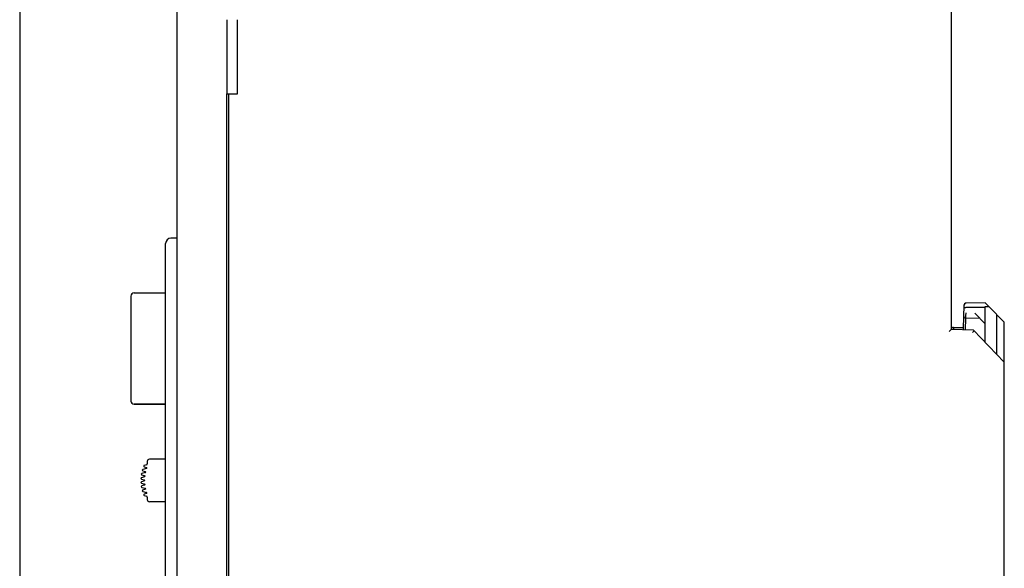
# Model space of a CAD drawing. Header units: millimetres. Extents: x -234 to 606, y -89 to 427.
# Tile 6 of 21: x -99 to -6, y 143 to 195. Entities that reach past the tile are written whole.
import ezdxf

# ---------------------------------------------------------------- set-up
doc = ezdxf.new("R2010")
doc.units = ezdxf.units.MM
doc.header["$LTSCALE"] = 23.1
doc.header["$PDMODE"] = 3
doc.header["$PDSIZE"] = 8
doc.layers.get('0').update_dxf_attribs({"linetype": 'CONTINUOUS'})
doc.layers.get('Defpoints').update_dxf_attribs({"linetype": 'CONTINUOUS'})
for name, color, linetype in [('06_ALL_SURFS', 7, 'CONTINUOUS'), ('20_ALL_FEATURES', 7, 'CONTINUOUS'), ('51__DRAFT_DIMS', 7, 'CONTINUOUS')]:
    doc.layers.add(name, color=color, linetype=linetype)
doc.styles.get("Standard").update_dxf_attribs({"font": 'simfang.ttf'})
doc.dimstyles.new('DIMSTYLE_3', dxfattribs={"dimtxt": 3, "dimasz": 3, "dimexe": 2.5, "dimexo": 0.5, "dimgap": 0.75, "dimtad": 1, "dimdec": 1, "dimdsep": 46, "dimtxsty": 'STANDARD', "dimblk": '_FILLED', "dimblk1": '_FILLED', "dimblk2": '_FILLED', "dimcen": 0.09, "dimclrt": 3, "dimazin": 2, "dimtp": 0.3, "dimtm": 0.3, "dimtfac": 1, "dimtdec": 1, "dimtofl": 0, "dimtmove": 0, "dimatfit": 3, "dimldrblk": '_FILLED', "dimfxl": 1, "dimtolj": 1, "dimarcsym": 0})

# ---------------------------------------------------------------- blocks, each defined once
blk = doc.blocks.new('_FILLED')
at = {"color": 0, "linetype": 'ByBlock'}
blk.add_solid([(0, 0), (-1, 0.167), (-1, -0.167)], dxfattribs=at)
blk = doc.blocks.new('*D3')
at = {"layer": '51__DRAFT_DIMS', "color": 0, "lineweight": -2}
for p, q in [((-99.286, 243.154), (-99.286, 91.694)), ((-6.418, 111.142), (-6.418, 91.694)), ((-96.286, 94.194), (-9.418, 94.194))]:
    blk.add_line(p, q, dxfattribs=at)
at = {"layer": 'Defpoints', "color": 0}
for p in [(-99.286, 243.654), (-6.418, 111.642), (-6.418, 94.194)]:
    blk.add_point(p, dxfattribs=at)
at = {"layer": '51__DRAFT_DIMS', "color": 0, "linetype": 'ByBlock', "lineweight": -2, "xscale": 3, "yscale": 3, "zscale": 3, "rotation": 180}
blk.add_blockref('_FILLED', (-99.286, 94.194), dxfattribs=at)
at = {"layer": '51__DRAFT_DIMS', "color": 0, "linetype": 'ByBlock', "lineweight": -2, "xscale": 3, "yscale": 3, "zscale": 3}
blk.add_blockref('_FILLED', (-6.418, 94.194), dxfattribs=at)
at = {"layer": '51__DRAFT_DIMS', "color": 3, "insert": (-52.913, 98.944), "char_height": 3, "attachment_point": 2, "line_spacing_factor": 0.9}
blk.add_mtext('\\A1;92.9', dxfattribs=at)

msp = doc.modelspace()

# ---------------------------------------------------------------- linework, layer by layer
at = {"layer": '06_ALL_SURFS', "color": 7}
for p, q in [((-84.418, 115.127), (-84.418, 268.104)), ((-11.418, 201.323), (-11.418, 165.923)), ((-78.756, 188.123), (-78.756, 195.123)), ((-79.756, 121.329), (-79.756, 188.123)), ((-79.756, 188.123), (-78.756, 188.123)), ((-79.556, 121.329), (-79.556, 188.123)), ((-85.518, 125.024), (-85.518, 174.024)), ((-88.795, 169.073), (-88.795, 159.173)), ((-88.495, 169.373), (-85.518, 169.373)), ((-10.228, 168.203), (-10.305, 166.014)), ((-10.228, 168.215), (-10.228, 168.203)), ((-8.227, 168.428), (-10.032, 168.396)), ((-8.227, 168.428), (-7.876, 168.077)), ((-8.218, 167.993), (-10.039, 167.988)), ((-8.218, 166.46), (-9.186, 167.462)), ((-8.218, 168.072), (-7.876, 168.078)), ((-7.876, 168.078), (-6.418, 166.619)), ((-7.117, 163.559), (-7.117, 167.318)), ((-10.073, 166.997), (-10.113, 165.877)), ((-8.683, 166.942), (-10.071, 166.998)), ((-6.418, 111.51), (-6.418, 166.619)), ((-11.418, 165.923), (-11.618, 165.73)), ((-11.445, 165.897), (-11.46, 165.882)), ((-11.425, 165.916), (-11.433, 165.908)), ((-11.418, 165.923), (-11.42, 165.921)), ((-9.329, 165.85), (-11.418, 165.923)), ((-11.218, 166.116), (-10.301, 166.116)), ((-6.418, 162.835), (-9.329, 165.85)), ((-85.518, 158.873), (-88.495, 158.873)), ((-88.495, 158.873), (-85.518, 158.872)), ((-87.256, 153.489), (-87.256, 153.261)), ((-85.518, 153.689), (-87.056, 153.689)), ((-87.438, 152.424), (-87.76, 152.339)), ((-87.674, 152.592), (-87.436, 152.52)), ((-87.323, 152.816), (-87.671, 152.727)), ((-87.538, 152.979), (-87.321, 152.912)), ((-87.332, 153.164), (-87.534, 153.114)), ((-87.805, 151.816), (-87.526, 151.737)), ((-87.526, 151.641), (-87.805, 151.563)), ((-87.504, 152.032), (-87.804, 151.951)), ((-87.804, 151.428), (-87.504, 151.346)), ((-87.762, 152.204), (-87.503, 152.129)), ((-87.503, 151.25), (-87.762, 151.175)), ((-87.76, 151.04), (-87.438, 150.954)), ((-87.436, 150.858), (-87.674, 150.787)), ((-87.671, 150.652), (-87.323, 150.563)), ((-87.321, 150.467), (-87.538, 150.399)), ((-87.534, 150.264), (-87.332, 150.214)), ((-87.256, 150.117), (-87.256, 149.889)), ((-85.518, 149.689), (-87.056, 149.689))]:
    msp.add_line(p, q, dxfattribs=at)
for points in [[(-10.032, 168.396), (-10.038, 168.396), (-10.045, 168.396), (-10.053, 168.395), (-10.061, 168.393), (-10.068, 168.392), (-10.076, 168.39), (-10.084, 168.388), (-10.092, 168.385), (-10.099, 168.382), (-10.107, 168.379), (-10.114, 168.375), (-10.122, 168.371), (-10.129, 168.367), (-10.136, 168.362), (-10.143, 168.357), (-10.15, 168.352), (-10.157, 168.346), (-10.163, 168.34), (-10.169, 168.334), (-10.175, 168.328), (-10.181, 168.322), (-10.186, 168.315), (-10.192, 168.308), (-10.196, 168.301), (-10.201, 168.294), (-10.205, 168.286), (-10.209, 168.279), (-10.212, 168.271), (-10.216, 168.264), (-10.218, 168.256), (-10.221, 168.248), (-10.223, 168.241), (-10.225, 168.233), (-10.226, 168.225), (-10.227, 168.218), (-10.228, 168.215)], [(-11.542, 165.803), (-11.566, 165.779), (-11.591, 165.755), (-11.618, 165.73)], [(-11.46, 165.882), (-11.497, 165.847), (-11.519, 165.826)]]:
    msp.add_lwpolyline(points, dxfattribs=at)
for centre, radius, start, end in [((-85.018, 174.024), 0.5, 90, 180), ((-88.495, 169.073), 0.3, 90.00441, 180), ((-10.028, 168.196), 0.2, 91, 174.67007), ((-10.028, 168.196), 0.2, 104.90074, 174.45957), ((-10.028, 168.195), 0.2, 111.03316, 170.48654), ((-10.063, 167.197), 0.2, 178, 267.69239), ((-88.495, 159.173), 0.3, 180, 269.98965), ((-87.356, 153.261), 0.1, 283.86988, 0), ((-87.056, 153.489), 0.2, 90, 180), ((-87.743, 152.271), 0.07, 104.78582, 253.83119), ((-87.654, 152.659), 0.07, 104.33977, 253.28802), ((-87.517, 153.046), 0.07, 103.86988, 252.65122), ((-87.45, 152.472), 0.05, 284.78582, 73.28802), ((-87.336, 152.864), 0.05, 284.33977, 72.65122), ((-87.786, 151.883), 0.07, 105.2275, 254.31782), ((-87.786, 151.495), 0.07, 105.68218, 254.7725), ((-87.539, 151.689), 0.05, 285.68218, 74.31782), ((-87.517, 152.081), 0.05, 285.2275, 73.83119), ((-87.743, 151.107), 0.07, 106.16881, 255.21418), ((-87.654, 150.72), 0.07, 106.71198, 255.66023), ((-87.517, 151.298), 0.05, 286.16881, 74.7725), ((-87.45, 150.906), 0.05, 286.71198, 75.21418), ((-87.336, 150.514), 0.05, 287.34878, 75.66023), ((-87.517, 150.332), 0.07, 107.34878, 256.13012), ((-87.356, 150.117), 0.1, 0, 76.13012), ((-87.056, 149.889), 0.2, 180, 270)]:
    msp.add_arc(centre, radius, start, end, dxfattribs=at)
for points, knots in [([(-10.237, 167.963), (-10.237, 167.963), (-10.236, 167.964), (-10.236, 167.964), (-10.235, 167.965), (-10.234, 167.966), (-10.233, 167.968), (-10.231, 167.969), (-10.228, 167.971), (-10.225, 167.972), (-10.22, 167.974), (-10.213, 167.977), (-10.203, 167.979), (-10.192, 167.981), (-10.179, 167.983), (-10.164, 167.984), (-10.143, 167.986), (-10.114, 167.988), (-10.077, 167.989), (-10.052, 167.989), (-10.039, 167.988)], [0, 0, 0, 0, 0.002263, 0.005115, 0.009031, 0.018903, 0.030205, 0.043147, 0.057985, 0.07468, 0.093225, 0.135965, 0.186205, 0.243735, 0.308221, 0.3792, 0.456094, 0.624876, 0.808478, 1, 1, 1, 1]), ([(-10.056, 167.497), (-10.057, 167.465), (-10.059, 167.401), (-10.062, 167.323), (-10.064, 167.263), (-10.065, 167.221), (-10.066, 167.181), (-10.068, 167.145), (-10.069, 167.112), (-10.069, 167.083), (-10.07, 167.058), (-10.071, 167.04), (-10.071, 167.027), (-10.071, 167.019), (-10.071, 167.013), (-10.071, 167.008), (-10.071, 167.004), (-10.071, 167.001), (-10.071, 167), (-10.071, 166.999), (-10.071, 166.998), (-10.071, 166.998), (-10.071, 166.998), (-10.071, 166.998)], [0, 0, 0, 0, 0.1949, 0.382676, 0.471377, 0.555521, 0.63431, 0.70701, 0.772935, 0.831404, 0.881843, 0.923815, 0.941492, 0.956892, 0.969976, 0.980724, 0.989119, 0.992428, 0.995141, 0.997257, 0.998772, 0.999686, 1, 1, 1, 1]), ([(-11.218, 166.116), (-11.218, 166.116), (-11.218, 166.116), (-11.218, 166.115), (-11.218, 166.114), (-11.218, 166.113), (-11.218, 166.111), (-11.218, 166.107), (-11.218, 166.102), (-11.218, 166.095), (-11.219, 166.086), (-11.219, 166.075), (-11.219, 166.063), (-11.219, 166.049), (-11.219, 166.028), (-11.219, 165.998), (-11.22, 165.959), (-11.22, 165.931), (-11.22, 165.916)], [0, 0, 0, 0, 0.001087, 0.004257, 0.00952, 0.016868, 0.026293, 0.037787, 0.066941, 0.104256, 0.14965, 0.202963, 0.263978, 0.332477, 0.40824, 0.580644, 0.778829, 1, 1, 1, 1]), ([(-10.305, 166.014), (-10.305, 166.004), (-10.303, 165.983), (-10.293, 165.939), (-10.279, 165.905), (-10.269, 165.883)], [0, 0, 0, 0, 0.215174, 0.455987, 1, 1, 1, 1]), ([(-9.266, 165.785), (-9.276, 165.774), (-9.298, 165.753), (-9.333, 165.721), (-9.368, 165.687), (-9.391, 165.664), (-9.403, 165.652)], [0, 0, 0, 0, 0.229102, 0.47892, 0.737641, 1, 1, 1, 1])]:
    msp.add_open_spline(points, degree=3, knots=knots, dxfattribs=at)
at = {"layer": '20_ALL_FEATURES', "color": 7}
for p, q in [((-79.756, 195.123), (-79.756, 188.123)), ((-84.418, 174.524), (-85.018, 174.524)), ((-8.218, 164.699), (-8.218, 168.072))]:
    msp.add_line(p, q, dxfattribs=at)
msp.add_arc((-11.218, 165.916), 0.2, 90, 178.10483, dxfattribs=at)

# ---------------------------------------------------------------- dimensions: what is measured, and where the dimension line sits
at = {"layer": '51__DRAFT_DIMS', "color": 4}
dim = msp.add_linear_dim(base=(-6.418, 94.194), p1=(-99.286, 243.654), p2=(-6.418, 111.642), dimstyle='DIMSTYLE_3', dxfattribs=at)
dim.commit()
dim.dimension.update_dxf_attribs({"geometry": '*D3', "text_midpoint": (-52.913, 94.194), "dimtype": 160})

doc.saveas('drawing.dxf')
